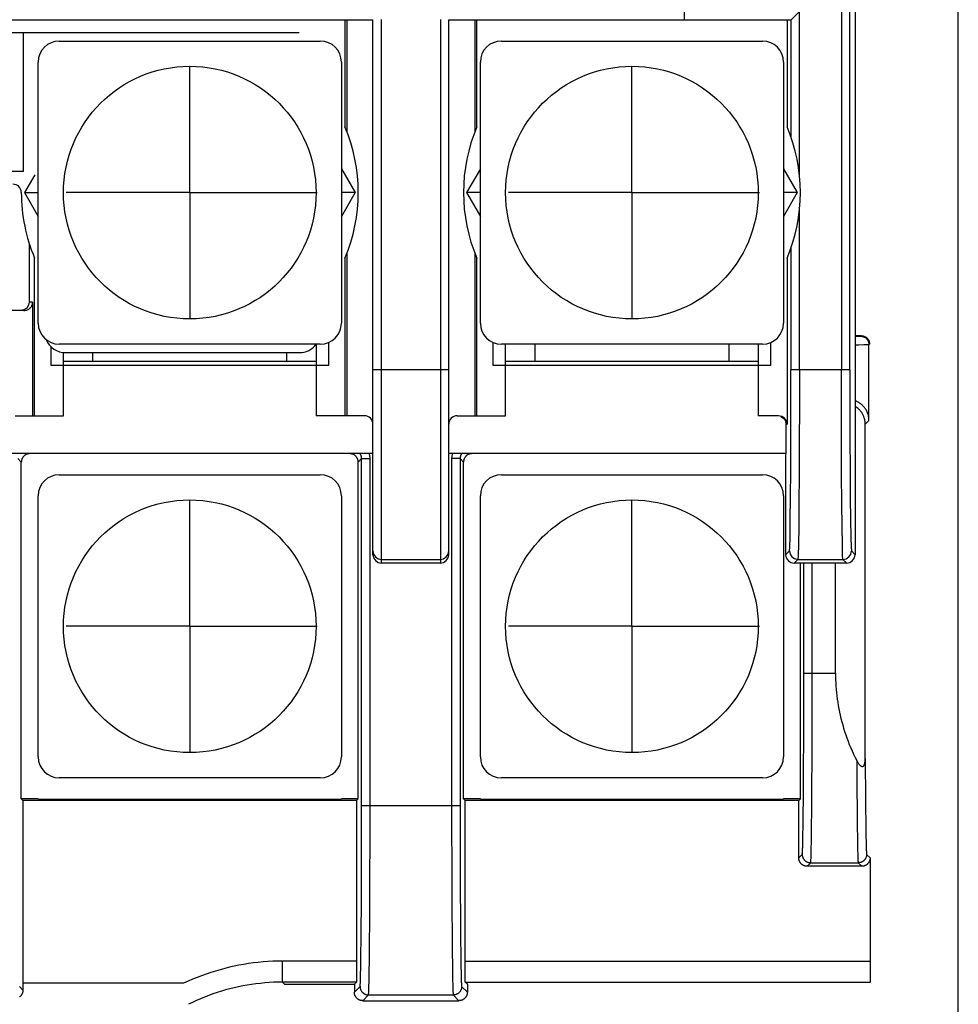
# Model space of a CAD drawing. Header units: millimetres. Extents: x 62 to 842, y -230 to 658.
# Tile 14 of 28: x 397 to 420, y 161 to 184. Entities that reach past the tile are written whole.
import ezdxf

# ---------------------------------------------------------------- set-up
doc = ezdxf.new("R2010")
doc.units = ezdxf.units.MM
doc.layers.add('10', color=3, linetype='CONTINUOUS')
doc.layers.add('17', color=6, linetype='CONTINUOUS')

msp = doc.modelspace()

# ---------------------------------------------------------------- linework, layer by layer
at = {"layer": '10'}
msp.add_line((419.55, 157.172), (419.55, 226.828), dxfattribs=at)
at = {"layer": '17'}
for p, q in [((413.05, 183.972), (413.05, 185.277)), ((417.1, 185.072), (417.1, 171.272)), ((416.773, 184.946), (416.773, 175.661)), ((416.973, 175.661), (416.973, 184.946)), ((415.776, 180.305), (415.776, 184.172)), ((386.45, 183.972), (405.65, 183.972)), ((386.45, 183.972), (405.65, 183.972)), ((404.984, 183.972), (404.984, 181.43)), ((405.03, 183.972), (405.031, 181.315)), ((405.65, 171.272), (405.65, 183.972)), ((405.85, 171.072), (405.85, 183.985)), ((407.25, 183.985), (407.25, 171.072)), ((407.45, 183.972), (415.576, 183.972)), ((407.45, 171.272), (407.45, 183.972)), ((408.069, 183.972), (408.069, 181.315)), ((408.116, 181.43), (408.116, 183.972)), ((415.484, 183.972), (415.484, 181.43)), ((415.576, 183.972), (415.576, 181.19)), ((388.2, 183.672), (403.9, 183.672)), ((397.35, 180.372), (397.35, 183.672)), ((398.2, 183.472), (404.4, 183.472)), ((408.7, 183.472), (414.9, 183.472)), ((397.7, 176.772), (397.7, 182.972)), ((404.9, 182.972), (404.9, 176.772)), ((408.2, 176.772), (408.2, 182.972)), ((415.4, 182.972), (415.4, 176.772)), ((401.3, 179.872), (401.3, 182.856)), ((411.8, 179.872), (411.8, 182.856)), ((404.9, 182.172), (404.9, 177.372)), ((408.2, 177.372), (408.2, 182.172)), ((415.4, 182.172), (415.4, 177.372)), ((397.35, 180.372), (394.75, 180.372)), ((404.9, 180.437), (405.226, 179.872)), ((408.2, 180.437), (407.874, 179.872)), ((415.4, 180.437), (415.726, 179.872)), ((397.617, 180.293), (397.374, 179.872)), ((397.7, 177.372), (397.7, 180.227)), ((397.374, 179.872), (397.7, 179.872)), ((397.374, 179.872), (397.7, 179.307)), ((401.3, 179.872), (398.365, 179.872)), ((401.3, 179.872), (404.328, 179.872)), ((401.3, 179.872), (401.3, 176.892)), ((405.226, 179.872), (404.9, 179.872)), ((405.226, 179.872), (404.9, 179.307)), ((408.2, 179.872), (407.874, 179.872)), ((407.874, 179.872), (408.2, 179.307)), ((411.8, 179.872), (408.865, 179.872)), ((411.8, 179.872), (414.828, 179.872)), ((411.8, 179.872), (411.8, 176.892)), ((415.726, 179.872), (415.4, 179.872)), ((415.726, 179.872), (415.4, 179.307)), ((415.776, 175.661), (415.776, 179.439)), ((397.486, 178.667), (397.486, 177.272)), ((405.031, 178.43), (405.031, 174.572)), ((408.069, 178.43), (408.069, 174.572)), ((415.576, 178.554), (415.576, 175.661)), ((397.616, 174.572), (397.616, 178.314)), ((404.984, 178.314), (404.984, 174.572)), ((408.116, 174.572), (408.116, 178.314)), ((415.484, 178.314), (415.484, 174.372)), ((397.569, 177.272), (397.486, 177.272)), ((397.569, 177.272), (397.569, 174.572)), ((397.362, 177.072), (394.738, 177.072)), ((417.137, 176.472), (417.1, 176.472)), ((417.1, 176.46), (417.132, 176.461)), ((417.132, 176.461), (417.178, 176.461)), ((417.19, 176.473), (417.137, 176.472)), ((417.178, 176.461), (417.196, 176.461)), ((417.24, 176.473), (417.19, 176.473)), ((417.196, 176.461), (417.21, 176.462)), ((417.21, 176.462), (417.217, 176.462)), ((417.229, 176.462), (417.24, 176.473)), ((398, 176.218), (398, 175.772)), ((404.4, 176.272), (398.2, 176.272)), ((404.3, 176.275), (404.3, 174.572)), ((404.6, 175.772), (404.6, 176.314)), ((408.5, 176.314), (408.5, 175.772)), ((414.9, 176.272), (408.7, 176.272)), ((408.8, 174.572), (408.8, 176.272)), ((409.5, 175.872), (409.5, 176.272)), ((414.1, 176.272), (414.1, 175.872)), ((414.8, 176.272), (414.8, 174.572)), ((415.1, 175.772), (415.1, 176.314)), ((417.1, 176.26), (417.189, 176.26)), ((417.189, 176.26), (417.308, 176.261)), ((417.308, 176.261), (417.343, 176.261)), ((417.343, 176.261), (417.39, 176.261)), ((417.39, 176.261), (417.409, 176.262)), ((417.409, 176.262), (417.419, 176.262)), ((417.429, 176.262), (417.443, 176.276)), ((417.429, 174.462), (417.429, 176.262)), ((398.3, 174.572), (398.3, 176.072)), ((398.3, 175.872), (404.3, 175.872)), ((398.35, 176.072), (403.9, 176.072)), ((399, 175.872), (399, 176.072)), ((403.6, 176.072), (403.6, 175.872)), ((408.8, 175.872), (414.8, 175.872)), ((398, 175.772), (404.6, 175.772)), ((407.45, 175.661), (405.65, 175.661)), ((408.5, 175.772), (415.1, 175.772)), ((416.973, 175.661), (415.576, 175.661)), ((397.15, 174.572), (398.3, 174.572)), ((405.45, 174.572), (404.3, 174.572)), ((407.65, 174.572), (408.8, 174.572)), ((415.284, 174.572), (414.8, 174.572)), ((417.429, 174.462), (417.34, 174.373)), ((415.458, 174.372), (415.484, 174.372)), ((415.458, 174.372), (415.458, 173.672)), ((417.34, 166.428), (417.34, 174.373)), ((405.65, 173.672), (396.95, 173.672)), ((397.219, 173.553), (397.3, 173.472)), ((405.3, 173.472), (405.381, 173.553)), ((405.381, 173.553), (405.581, 173.553)), ((405.381, 165.117), (405.381, 173.553)), ((405.581, 165.108), (405.581, 173.553)), ((415.458, 173.672), (407.45, 173.672)), ((407.719, 173.553), (407.519, 173.553)), ((407.519, 173.553), (407.519, 165.316)), ((407.719, 173.553), (407.8, 173.472)), ((407.719, 173.553), (407.719, 165.316)), ((415.45, 173.672), (415.45, 171.272)), ((397.3, 165.472), (397.3, 173.472)), ((405.3, 165.472), (405.3, 173.472)), ((407.8, 165.472), (407.8, 173.472)), ((398.2, 173.172), (404.4, 173.172)), ((408.7, 173.172), (414.9, 173.172)), ((397.7, 166.472), (397.7, 172.672)), ((404.9, 172.672), (404.9, 166.472)), ((408.2, 166.472), (408.2, 172.672)), ((415.4, 172.672), (415.4, 166.472)), ((401.3, 169.572), (401.3, 172.556)), ((411.8, 169.572), (411.8, 172.556)), ((415.45, 171.272), (415.539, 171.361)), ((417.011, 171.361), (417.1, 171.272)), ((405.85, 171.161), (407.25, 171.161)), ((407.25, 171.072), (405.85, 171.072)), ((415.739, 171.161), (415.65, 171.072)), ((416.9, 171.072), (415.65, 171.072)), ((415.739, 171.161), (416.811, 171.161)), ((415.8, 165.472), (415.8, 171.072)), ((415.881, 168.257), (415.881, 171.072)), ((416.081, 168.247), (416.081, 171.072)), ((416.633, 168.455), (416.633, 171.072)), ((416.9, 171.072), (416.811, 171.161)), ((401.3, 169.572), (398.365, 169.572)), ((401.3, 169.572), (404.328, 169.572)), ((401.3, 169.572), (401.3, 166.592)), ((411.8, 169.572), (408.865, 169.572)), ((411.8, 169.572), (414.828, 169.572)), ((411.8, 169.572), (411.8, 166.592)), ((415.881, 168.455), (416.633, 168.455)), ((415.881, 167.961), (415.881, 168.257)), ((416.081, 167.938), (416.081, 168.247)), ((415.88, 167.668), (415.881, 167.961)), ((416.08, 167.632), (416.081, 167.938)), ((415.88, 167.379), (415.88, 167.668)), ((416.08, 167.329), (416.08, 167.632)), ((415.879, 167.095), (415.88, 167.379)), ((416.079, 167.032), (416.08, 167.329)), ((415.878, 166.817), (415.879, 167.095)), ((416.078, 166.741), (416.079, 167.032)), ((415.878, 166.637), (415.878, 166.817)), ((416.078, 166.552), (416.078, 166.741)), ((415.877, 166.46), (415.878, 166.637)), ((416.077, 166.367), (416.078, 166.552)), ((415.875, 166.119), (415.876, 166.287)), ((415.876, 166.287), (415.877, 166.46)), ((416.076, 166.186), (416.077, 166.367)), ((417.139, 166.382), (417.14, 166.204)), ((415.874, 165.955), (415.875, 166.119)), ((416.075, 166.01), (416.076, 166.186)), ((417.14, 166.204), (417.141, 166.03)), ((417.341, 166.174), (417.342, 166.01)), ((404.4, 165.972), (398.2, 165.972)), ((414.9, 165.972), (408.7, 165.972)), ((415.872, 165.645), (415.873, 165.797)), ((415.873, 165.797), (415.874, 165.955)), ((416.073, 165.674), (416.074, 165.839)), ((416.074, 165.839), (416.075, 166.01)), ((417.141, 166.03), (417.142, 165.862)), ((417.142, 165.862), (417.143, 165.699)), ((417.342, 166.01), (417.343, 165.851)), ((417.343, 165.851), (417.344, 165.698)), ((415.871, 165.498), (415.872, 165.645)), ((416.072, 165.514), (416.073, 165.674)), ((417.143, 165.699), (417.144, 165.541)), ((417.344, 165.698), (417.345, 165.551)), ((397.7, 165.472), (397.3, 165.472)), ((397.339, 165.433), (397.3, 165.472)), ((405.261, 165.433), (397.339, 165.433)), ((397.339, 165.433), (397.339, 161.057)), ((397.7, 165.465), (404.9, 165.465)), ((405.3, 165.472), (404.9, 165.472)), ((405.261, 165.433), (405.3, 165.472)), ((405.261, 165.433), (405.261, 161.56)), ((408.2, 165.472), (407.8, 165.472)), ((407.839, 165.433), (407.8, 165.472)), ((415.761, 165.433), (407.839, 165.433)), ((407.839, 161.56), (407.839, 165.433)), ((408.2, 165.465), (415.4, 165.465)), ((415.8, 165.472), (415.4, 165.472)), ((415.761, 165.433), (415.8, 165.472)), ((415.761, 164.072), (415.761, 165.433)), ((415.868, 165.224), (415.87, 165.358)), ((415.87, 165.358), (415.871, 165.498)), ((416.07, 165.214), (416.071, 165.361)), ((416.071, 165.361), (416.072, 165.514)), ((417.144, 165.541), (417.145, 165.389)), ((417.145, 165.389), (417.146, 165.244)), ((417.345, 165.551), (417.346, 165.409)), ((417.346, 165.409), (417.347, 165.274)), ((405.381, 165.316), (407.719, 165.316)), ((405.381, 164.822), (405.381, 165.117)), ((405.581, 164.799), (405.581, 165.108)), ((407.519, 165.316), (407.519, 165.109)), ((407.519, 165.109), (407.519, 164.8)), ((407.719, 165.316), (407.719, 165.118)), ((407.719, 165.118), (407.719, 164.823)), ((415.866, 164.978), (415.867, 165.098)), ((415.867, 165.098), (415.868, 165.224)), ((416.068, 165.074), (416.07, 165.214)), ((417.146, 165.244), (417.148, 165.105)), ((417.148, 165.105), (417.149, 164.973)), ((417.347, 165.274), (417.349, 165.146)), ((417.349, 165.146), (417.35, 165.024)), ((415.863, 164.76), (415.864, 164.865)), ((415.864, 164.865), (415.866, 164.978)), ((416.066, 164.816), (416.067, 164.941)), ((416.067, 164.941), (416.068, 165.074)), ((417.149, 164.973), (417.15, 164.848)), ((417.35, 165.024), (417.351, 164.91)), ((417.351, 164.91), (417.353, 164.803)), ((405.38, 164.529), (405.381, 164.822)), ((405.58, 164.492), (405.581, 164.799)), ((407.519, 164.8), (407.519, 164.494)), ((407.719, 164.823), (407.719, 164.53)), ((416.063, 164.589), (416.064, 164.698)), ((416.064, 164.698), (416.066, 164.816)), ((417.15, 164.848), (417.152, 164.73)), ((417.152, 164.73), (417.153, 164.62)), ((417.353, 164.803), (417.354, 164.703)), ((417.354, 164.703), (417.356, 164.611)), ((405.38, 164.24), (405.38, 164.529)), ((405.58, 164.19), (405.58, 164.492)), ((407.519, 164.494), (407.52, 164.191)), ((407.719, 164.53), (407.72, 164.241)), ((417.153, 164.62), (417.155, 164.518)), ((417.155, 164.518), (417.156, 164.424)), ((405.379, 163.956), (405.38, 164.24)), ((405.579, 163.892), (405.58, 164.19)), ((407.52, 164.191), (407.521, 163.894)), ((407.72, 164.241), (407.721, 163.957)), ((405.378, 163.678), (405.379, 163.956)), ((407.721, 163.957), (407.721, 163.771)), ((415.761, 164.072), (415.844, 164.155)), ((415.961, 163.872), (416.044, 163.955)), ((416.044, 163.955), (417.172, 163.955)), ((417.172, 163.955), (417.256, 163.872)), ((417.372, 164.155), (417.456, 164.072)), ((417.456, 164.072), (417.456, 161.6)), ((405.578, 163.602), (405.579, 163.892)), ((407.521, 163.894), (407.521, 163.699)), ((407.521, 163.699), (407.522, 163.508)), ((407.721, 163.771), (407.722, 163.588)), ((417.256, 163.872), (415.961, 163.872)), ((405.377, 163.32), (405.378, 163.497)), ((405.378, 163.497), (405.378, 163.678)), ((405.578, 163.413), (405.578, 163.602)), ((407.522, 163.508), (407.523, 163.321)), ((407.722, 163.588), (407.723, 163.409)), ((405.376, 163.148), (405.377, 163.32)), ((405.576, 163.047), (405.577, 163.227)), ((405.577, 163.227), (405.578, 163.413)), ((407.523, 163.321), (407.523, 163.138)), ((407.723, 163.409), (407.723, 163.234)), ((407.723, 163.234), (407.724, 163.064)), ((405.575, 162.871), (405.576, 163.047)), ((407.523, 163.138), (407.524, 162.959)), ((407.724, 163.064), (407.725, 162.898)), ((405.374, 162.736), (405.375, 162.897)), ((405.574, 162.7), (405.575, 162.871)), ((407.524, 162.959), (407.525, 162.786)), ((407.525, 162.786), (407.526, 162.617)), ((407.725, 162.898), (407.726, 162.737)), ((405.371, 162.432), (405.373, 162.581)), ((405.373, 162.581), (405.374, 162.736)), ((405.572, 162.375), (405.573, 162.534)), ((405.573, 162.534), (405.574, 162.7)), ((407.526, 162.617), (407.527, 162.455)), ((407.726, 162.737), (407.727, 162.582)), ((407.727, 162.582), (407.728, 162.433)), ((405.37, 162.288), (405.371, 162.432)), ((405.571, 162.222), (405.572, 162.375)), ((407.527, 162.455), (407.528, 162.298)), ((407.528, 162.298), (407.53, 162.148)), ((407.728, 162.433), (407.73, 162.289)), ((407.73, 162.289), (407.731, 162.152)), ((405.368, 162.021), (405.369, 162.151)), ((405.369, 162.151), (405.37, 162.288)), ((405.568, 161.935), (405.57, 162.075)), ((405.57, 162.075), (405.571, 162.222)), ((407.53, 162.148), (407.531, 162.005)), ((407.731, 162.152), (407.732, 162.022)), ((405.365, 161.781), (405.366, 161.898)), ((405.366, 161.898), (405.368, 162.021)), ((405.567, 161.802), (405.568, 161.935)), ((407.531, 162.005), (407.532, 161.868)), ((407.532, 161.868), (407.533, 161.739)), ((407.732, 162.022), (407.733, 161.898)), ((407.733, 161.898), (407.735, 161.782)), ((405.261, 161.62), (403.502, 161.62)), ((403.502, 161.12), (403.502, 161.62)), ((405.362, 161.572), (405.363, 161.673)), ((405.363, 161.673), (405.365, 161.781)), ((405.564, 161.559), (405.566, 161.677)), ((405.566, 161.677), (405.567, 161.802)), ((407.533, 161.739), (407.535, 161.618)), ((407.535, 161.618), (407.536, 161.504)), ((407.735, 161.782), (407.736, 161.673)), ((407.736, 161.673), (407.738, 161.572)), ((407.839, 161.62), (417.456, 161.62)), ((417.456, 161.6), (417.456, 161.482)), ((405.261, 161.501), (405.26, 161.444)), ((405.26, 161.444), (405.26, 161.389)), ((405.26, 161.389), (405.26, 161.337)), ((405.261, 161.56), (405.261, 161.501)), ((405.563, 161.449), (405.564, 161.559)), ((407.536, 161.504), (407.538, 161.398)), ((407.538, 161.398), (407.539, 161.301)), ((407.738, 161.572), (407.739, 161.479)), ((407.839, 161.501), (407.839, 161.56)), ((407.839, 161.444), (407.839, 161.501)), ((407.84, 161.389), (407.839, 161.444)), ((407.84, 161.337), (407.84, 161.389)), ((417.456, 161.482), (417.456, 161.371)), ((417.456, 161.371), (417.457, 161.29)), ((405.256, 161.12), (403.502, 161.12)), ((403.55, 161.072), (403.502, 161.12)), ((405.208, 161.072), (405.256, 161.12)), ((405.259, 161.21), (405.258, 161.189)), ((405.258, 161.189), (405.258, 161.17)), ((405.258, 161.17), (405.258, 161.154)), ((405.26, 161.29), (405.259, 161.247)), ((405.259, 161.247), (405.259, 161.21)), ((405.26, 161.337), (405.26, 161.29)), ((407.84, 161.29), (407.84, 161.337)), ((407.841, 161.247), (407.84, 161.29)), ((407.841, 161.21), (407.841, 161.247)), ((407.841, 161.179), (407.841, 161.21)), ((407.842, 161.161), (407.841, 161.179)), ((407.842, 161.147), (407.842, 161.161)), ((407.842, 161.136), (407.842, 161.147)), ((407.843, 161.12), (417.46, 161.12)), ((407.892, 161.072), (407.843, 161.12)), ((417.457, 161.29), (417.457, 161.234)), ((417.457, 161.234), (417.458, 161.189)), ((417.458, 161.189), (417.458, 161.161)), ((417.458, 161.161), (417.459, 161.147)), ((417.459, 161.147), (417.459, 161.136)), ((397.256, 161.016), (397.339, 160.933)), ((401.154, 161.094), (397.339, 161.094)), ((397.339, 161.057), (397.339, 160.933)), ((403.55, 161.072), (405.208, 161.072)), ((405.208, 161.072), (405.208, 160.88)), ((405.208, 160.88), (405.344, 161.016)), ((407.756, 161.016), (407.892, 160.88)), ((407.892, 161.072), (407.892, 160.88)), ((405.408, 160.68), (405.544, 160.816)), ((405.408, 160.68), (407.692, 160.68)), ((405.544, 160.816), (407.556, 160.816)), ((407.556, 160.816), (407.692, 160.68))]:
    msp.add_line(p, q, dxfattribs=at)
for points in [[(415.576, 183.972), (415.586, 183.982), (415.776, 184.172)], [(397.486, 177.272), (397.471, 177.196), (397.427, 177.131), (397.362, 177.087), (397.286, 177.072)], [(397.362, 177.072), (397.386, 177.073), (397.407, 177.077), (397.427, 177.082), (397.444, 177.089), (397.461, 177.096), (397.476, 177.105), (397.489, 177.114), (397.501, 177.124), (397.512, 177.135), (397.523, 177.146), (397.532, 177.158), (397.54, 177.17), (397.547, 177.183), (397.553, 177.196), (397.558, 177.21), (397.563, 177.225), (397.566, 177.24), (397.568, 177.257), (397.569, 177.272)], [(417.217, 176.462), (417.221, 176.462), (417.223, 176.462), (417.225, 176.462), (417.227, 176.462), (417.228, 176.462), (417.229, 176.462), (417.229, 176.462)], [(417.229, 176.462), (417.24, 176.462), (417.25, 176.461), (417.26, 176.46), (417.27, 176.458), (417.28, 176.456), (417.289, 176.453), (417.299, 176.45), (417.308, 176.446), (417.318, 176.442), (417.326, 176.437), (417.335, 176.432), (417.344, 176.427), (417.352, 176.421), (417.36, 176.414), (417.367, 176.407), (417.374, 176.4), (417.381, 176.393), (417.388, 176.385), (417.394, 176.377), (417.399, 176.368), (417.404, 176.36), (417.409, 176.351), (417.413, 176.341), (417.417, 176.332), (417.42, 176.322), (417.423, 176.313), (417.425, 176.303), (417.427, 176.293), (417.428, 176.283), (417.429, 176.273), (417.429, 176.262)], [(417.24, 176.473), (417.25, 176.473), (417.26, 176.472), (417.269, 176.471), (417.279, 176.469), (417.289, 176.467), (417.299, 176.464), (417.309, 176.461), (417.32, 176.457), (417.329, 176.453), (417.339, 176.448), (417.349, 176.442), (417.358, 176.436), (417.368, 176.429), (417.377, 176.421), (417.385, 176.413), (417.394, 176.404), (417.401, 176.395), (417.409, 176.385), (417.415, 176.375), (417.422, 176.364), (417.427, 176.352), (417.432, 176.34), (417.436, 176.328), (417.439, 176.315), (417.441, 176.302), (417.443, 176.289), (417.443, 176.276)], [(417.419, 176.262), (417.423, 176.262), (417.425, 176.262), (417.428, 176.262), (417.429, 176.262), (417.429, 176.262)], [(415.539, 171.361), (415.547, 171.451), (415.554, 171.7), (415.56, 172.1), (415.566, 172.634), (415.57, 173.283), (415.574, 174.023), (415.576, 174.825), (415.576, 175.661)], [(415.776, 175.661), (415.776, 174.788), (415.774, 173.948), (415.77, 173.174), (415.766, 172.493), (415.76, 171.933), (415.753, 171.515), (415.746, 171.255), (415.739, 171.161)], [(416.811, 171.161), (416.803, 171.255), (416.796, 171.515), (416.79, 171.933), (416.784, 172.493), (416.78, 173.174), (416.776, 173.948), (416.774, 174.788), (416.773, 175.661)], [(416.973, 175.661), (416.974, 174.825), (416.976, 174.023), (416.98, 173.283), (416.984, 172.634), (416.99, 172.1), (416.996, 171.7), (417.003, 171.451), (417.011, 171.361)], [(417.429, 174.462), (417.429, 174.486), (417.427, 174.509), (417.424, 174.532), (417.42, 174.554), (417.415, 174.577), (417.409, 174.599), (417.402, 174.62), (417.394, 174.641), (417.386, 174.662), (417.376, 174.681), (417.366, 174.701), (417.355, 174.719), (417.343, 174.737), (417.331, 174.754), (417.319, 174.77), (417.306, 174.786), (417.292, 174.801), (417.278, 174.815), (417.264, 174.828), (417.25, 174.84), (417.235, 174.852), (417.22, 174.863), (417.205, 174.873), (417.19, 174.883), (417.175, 174.892), (417.16, 174.9), (417.144, 174.908), (417.129, 174.915), (417.114, 174.922), (417.1, 174.927)], [(417.34, 174.373), (417.339, 174.388), (417.339, 174.403), (417.338, 174.418), (417.336, 174.434), (417.334, 174.449), (417.331, 174.464), (417.328, 174.48), (417.324, 174.495), (417.32, 174.51), (417.315, 174.525), (417.31, 174.541), (417.304, 174.556), (417.298, 174.571), (417.291, 174.587), (417.283, 174.602), (417.275, 174.617), (417.266, 174.632), (417.256, 174.647), (417.246, 174.662), (417.235, 174.677), (417.223, 174.691), (417.21, 174.706), (417.197, 174.72), (417.183, 174.734), (417.168, 174.747), (417.152, 174.76), (417.135, 174.773), (417.118, 174.785), (417.1, 174.796)], [(415.484, 174.372), (415.469, 174.449), (415.425, 174.514), (415.36, 174.557), (415.284, 174.572)], [(415.334, 174.557), (415.399, 174.514), (415.443, 174.449), (415.458, 174.372)], [(397.5, 173.672), (397.49, 173.672), (397.48, 173.671), (397.471, 173.67), (397.461, 173.668), (397.451, 173.666), (397.442, 173.663), (397.433, 173.66), (397.423, 173.657), (397.414, 173.653), (397.406, 173.648), (397.397, 173.644), (397.389, 173.638), (397.381, 173.633), (397.373, 173.627), (397.366, 173.62), (397.358, 173.614), (397.352, 173.606), (397.345, 173.599), (397.339, 173.591), (397.334, 173.583), (397.328, 173.575), (397.324, 173.566), (397.319, 173.558), (397.315, 173.549), (397.312, 173.539), (397.309, 173.53), (397.306, 173.521), (397.304, 173.511), (397.302, 173.501), (397.301, 173.492), (397.3, 173.482), (397.3, 173.472)], [(405.3, 173.472), (405.3, 173.482), (405.299, 173.492), (405.298, 173.501), (405.296, 173.511), (405.294, 173.521), (405.291, 173.53), (405.288, 173.539), (405.285, 173.549), (405.281, 173.558), (405.276, 173.566), (405.271, 173.575), (405.266, 173.583), (405.261, 173.591), (405.255, 173.599), (405.248, 173.606), (405.241, 173.614), (405.234, 173.62), (405.227, 173.627), (405.219, 173.633), (405.211, 173.638), (405.203, 173.644), (405.194, 173.648), (405.185, 173.653), (405.176, 173.657), (405.167, 173.66), (405.158, 173.663), (405.149, 173.666), (405.139, 173.668), (405.129, 173.67), (405.12, 173.671), (405.11, 173.672), (405.1, 173.672)], [(405.381, 173.553), (405.381, 173.562), (405.38, 173.57), (405.38, 173.578), (405.378, 173.586), (405.377, 173.594), (405.375, 173.602), (405.373, 173.61), (405.37, 173.618), (405.367, 173.626), (405.364, 173.634), (405.361, 173.641), (405.357, 173.648), (405.353, 173.656), (405.349, 173.663), (405.344, 173.669), (405.342, 173.672)], [(405.581, 173.553), (405.581, 173.57), (405.58, 173.586), (405.578, 173.603), (405.576, 173.619), (405.573, 173.635), (405.569, 173.651), (405.564, 173.667), (405.563, 173.672)], [(407.537, 173.672), (407.535, 173.668), (407.531, 173.652), (407.527, 173.636), (407.524, 173.62), (407.522, 173.603), (407.52, 173.587), (407.519, 173.57), (407.519, 173.553)], [(407.758, 173.672), (407.756, 173.67), (407.751, 173.663), (407.747, 173.656), (407.743, 173.649), (407.739, 173.641), (407.736, 173.634), (407.732, 173.626), (407.73, 173.618), (407.727, 173.611), (407.725, 173.603), (407.723, 173.595), (407.721, 173.586), (407.72, 173.578), (407.719, 173.57), (407.719, 173.562), (407.719, 173.553)], [(408, 173.672), (407.99, 173.672), (407.98, 173.671), (407.971, 173.67), (407.961, 173.668), (407.951, 173.666), (407.942, 173.663), (407.933, 173.66), (407.923, 173.657), (407.914, 173.653), (407.906, 173.648), (407.897, 173.644), (407.889, 173.638), (407.881, 173.633), (407.873, 173.627), (407.866, 173.62), (407.858, 173.614), (407.852, 173.606), (407.845, 173.599), (407.839, 173.591), (407.834, 173.583), (407.828, 173.575), (407.824, 173.566), (407.819, 173.558), (407.815, 173.549), (407.812, 173.539), (407.809, 173.53), (407.806, 173.521), (407.804, 173.511), (407.802, 173.501), (407.801, 173.492), (407.8, 173.482), (407.8, 173.472)], [(405.65, 171.361), (405.665, 171.285), (405.708, 171.22), (405.773, 171.177), (405.85, 171.161)], [(405.65, 171.272), (405.665, 171.196), (405.708, 171.131), (405.773, 171.087), (405.85, 171.072)], [(407.25, 171.161), (407.326, 171.177), (407.391, 171.22), (407.435, 171.285), (407.45, 171.361)], [(407.25, 171.072), (407.326, 171.087), (407.391, 171.131), (407.435, 171.196), (407.45, 171.272)], [(415.45, 171.272), (415.465, 171.196), (415.508, 171.131), (415.573, 171.087), (415.65, 171.072)], [(415.539, 171.361), (415.554, 171.286), (415.596, 171.222), (415.661, 171.178), (415.739, 171.161)], [(416.811, 171.161), (416.886, 171.176), (416.95, 171.218), (416.994, 171.283), (417.011, 171.361)], [(416.9, 171.072), (416.976, 171.087), (417.041, 171.131), (417.085, 171.196), (417.1, 171.272)], [(416.633, 168.455), (416.634, 168.379), (416.636, 168.302), (416.639, 168.226), (416.644, 168.149), (416.65, 168.073), (416.657, 167.996), (416.665, 167.919), (416.675, 167.843), (416.687, 167.766), (416.699, 167.689), (416.713, 167.613), (416.728, 167.536), (416.745, 167.459), (416.763, 167.382), (416.783, 167.305), (416.804, 167.228), (416.827, 167.151), (416.851, 167.074), (416.876, 166.997), (416.903, 166.92), (416.932, 166.843), (416.962, 166.766), (416.994, 166.689), (417.028, 166.612), (417.063, 166.535), (417.101, 166.459), (417.139, 166.382)], [(417.139, 166.382), (417.15, 166.362), (417.161, 166.344), (417.17, 166.329), (417.18, 166.315), (417.188, 166.303), (417.197, 166.292), (417.205, 166.283), (417.212, 166.275), (417.219, 166.269), (417.225, 166.263), (417.231, 166.258), (417.237, 166.255), (417.242, 166.251), (417.248, 166.249), (417.252, 166.247), (417.257, 166.245), (417.261, 166.244), (417.265, 166.243), (417.269, 166.243), (417.273, 166.243), (417.276, 166.243), (417.28, 166.244), (417.283, 166.244), (417.286, 166.245), (417.289, 166.247), (417.292, 166.248), (417.295, 166.25), (417.298, 166.253), (417.301, 166.255), (417.303, 166.258), (417.306, 166.261), (417.309, 166.264), (417.311, 166.268), (417.314, 166.273), (417.316, 166.278), (417.319, 166.283), (417.321, 166.289), (417.324, 166.295), (417.326, 166.303), (417.328, 166.311), (417.33, 166.32), (417.332, 166.331), (417.334, 166.342), (417.336, 166.356), (417.337, 166.37), (417.339, 166.387), (417.339, 166.406), (417.34, 166.428)], [(417.34, 166.428), (417.34, 166.342), (417.341, 166.174)], [(415.844, 164.155), (415.845, 164.157), (415.846, 164.162), (415.846, 164.168), (415.847, 164.177), (415.848, 164.188), (415.849, 164.201), (415.85, 164.217), (415.851, 164.235), (415.852, 164.255), (415.852, 164.277), (415.853, 164.301), (415.854, 164.328), (415.855, 164.357), (415.856, 164.388), (415.857, 164.421), (415.857, 164.456), (415.858, 164.493), (415.859, 164.533), (415.86, 164.574), (415.86, 164.618), (415.861, 164.663), (415.863, 164.76)], [(416.044, 163.955), (416.045, 163.957), (416.046, 163.962), (416.046, 163.969), (416.047, 163.978), (416.048, 163.99), (416.049, 164.003), (416.05, 164.02), (416.051, 164.038), (416.052, 164.059), (416.052, 164.083), (416.053, 164.108), (416.054, 164.136), (416.055, 164.166), (416.056, 164.198), (416.057, 164.233), (416.057, 164.27), (416.058, 164.309), (416.059, 164.35), (416.06, 164.394), (416.06, 164.439), (416.061, 164.487), (416.063, 164.589)], [(417.156, 164.424), (417.157, 164.38), (417.158, 164.338), (417.158, 164.298), (417.159, 164.26), (417.16, 164.224), (417.161, 164.191), (417.162, 164.159), (417.162, 164.13), (417.163, 164.103), (417.164, 164.079), (417.165, 164.056), (417.166, 164.036), (417.166, 164.018), (417.167, 164.002), (417.168, 163.989), (417.169, 163.977), (417.17, 163.968), (417.171, 163.962), (417.172, 163.957), (417.172, 163.955)], [(417.356, 164.611), (417.357, 164.568), (417.357, 164.528), (417.358, 164.489), (417.359, 164.452), (417.36, 164.417), (417.361, 164.385), (417.361, 164.354), (417.362, 164.326), (417.363, 164.299), (417.364, 164.275), (417.365, 164.253), (417.366, 164.234), (417.366, 164.216), (417.367, 164.201), (417.368, 164.188), (417.369, 164.177), (417.37, 164.168), (417.371, 164.162), (417.372, 164.157), (417.372, 164.155)], [(415.961, 163.872), (415.951, 163.872), (415.941, 163.873), (415.931, 163.874), (415.922, 163.876), (415.912, 163.878), (415.903, 163.881), (415.893, 163.884), (415.884, 163.887), (415.875, 163.891), (415.866, 163.896), (415.858, 163.901), (415.85, 163.906), (415.841, 163.911), (415.834, 163.917), (415.826, 163.924), (415.819, 163.931), (415.812, 163.938), (415.806, 163.945), (415.8, 163.953), (415.794, 163.961), (415.789, 163.969), (415.784, 163.978), (415.78, 163.987), (415.776, 163.996), (415.772, 164.005), (415.769, 164.014), (415.767, 164.023), (415.764, 164.033), (415.763, 164.043), (415.762, 164.052), (415.761, 164.062), (415.761, 164.072)], [(415.844, 164.155), (415.844, 164.145), (415.845, 164.135), (415.846, 164.125), (415.848, 164.115), (415.85, 164.105), (415.853, 164.095), (415.856, 164.086), (415.86, 164.076), (415.864, 164.067), (415.869, 164.058), (415.874, 164.05), (415.88, 164.041), (415.886, 164.033), (415.892, 164.025), (415.899, 164.018), (415.906, 164.01), (415.914, 164.004), (415.921, 163.997), (415.93, 163.991), (415.938, 163.986), (415.947, 163.98), (415.956, 163.976), (415.965, 163.972), (415.974, 163.968), (415.984, 163.965), (415.994, 163.962), (416.004, 163.959), (416.014, 163.958), (416.024, 163.956), (416.034, 163.956), (416.044, 163.955)], [(417.372, 164.155), (417.372, 164.145), (417.371, 164.135), (417.37, 164.125), (417.368, 164.115), (417.366, 164.105), (417.363, 164.095), (417.36, 164.086), (417.356, 164.076), (417.352, 164.067), (417.347, 164.058), (417.342, 164.05), (417.337, 164.041), (417.331, 164.033), (417.324, 164.025), (417.317, 164.018), (417.31, 164.01), (417.303, 164.004), (417.295, 163.997), (417.287, 163.991), (417.278, 163.986), (417.269, 163.98), (417.26, 163.976), (417.251, 163.972), (417.242, 163.968), (417.232, 163.965), (417.223, 163.962), (417.213, 163.959), (417.203, 163.958), (417.193, 163.956), (417.183, 163.956), (417.172, 163.955)], [(417.456, 164.072), (417.455, 164.062), (417.455, 164.052), (417.453, 164.043), (417.452, 164.033), (417.45, 164.023), (417.447, 164.014), (417.444, 164.005), (417.44, 163.996), (417.436, 163.987), (417.432, 163.978), (417.427, 163.969), (417.422, 163.961), (417.416, 163.953), (417.41, 163.945), (417.404, 163.938), (417.397, 163.931), (417.39, 163.924), (417.383, 163.917), (417.375, 163.911), (417.367, 163.906), (417.358, 163.901), (417.35, 163.896), (417.341, 163.891), (417.332, 163.887), (417.323, 163.884), (417.314, 163.881), (417.304, 163.878), (417.295, 163.876), (417.285, 163.874), (417.275, 163.873), (417.265, 163.872), (417.256, 163.872)], [(405.375, 162.897), (405.375, 162.979), (405.376, 163.148)], [(403.502, 161.62), (403.386, 161.619), (403.27, 161.615), (403.155, 161.609), (403.04, 161.601), (402.925, 161.59), (402.81, 161.576), (402.696, 161.561), (402.582, 161.543), (402.468, 161.522), (402.355, 161.499), (402.242, 161.474), (402.13, 161.446), (402.019, 161.416), (401.908, 161.384), (401.798, 161.349), (401.688, 161.313), (401.58, 161.273), (401.472, 161.232), (401.365, 161.188), (401.259, 161.142), (401.154, 161.094)], [(405.344, 161.016), (405.345, 161.018), (405.346, 161.022), (405.346, 161.029), (405.347, 161.038), (405.348, 161.049), (405.349, 161.062), (405.35, 161.078), (405.351, 161.095), (405.352, 161.115), (405.352, 161.138), (405.353, 161.162), (405.354, 161.189), (405.355, 161.217), (405.356, 161.248), (405.357, 161.281), (405.357, 161.317), (405.358, 161.354), (405.359, 161.393), (405.36, 161.435), (405.36, 161.478), (405.362, 161.572)], [(405.544, 160.816), (405.545, 160.818), (405.546, 160.823), (405.546, 160.829), (405.547, 160.839), (405.548, 160.85), (405.549, 160.864), (405.55, 160.88), (405.551, 160.899), (405.552, 160.92), (405.552, 160.943), (405.553, 160.969), (405.554, 160.997), (405.555, 161.027), (405.556, 161.059), (405.557, 161.094), (405.557, 161.131), (405.558, 161.17), (405.559, 161.211), (405.56, 161.254), (405.56, 161.3), (405.561, 161.348), (405.563, 161.449)], [(407.739, 161.479), (407.74, 161.435), (407.741, 161.394), (407.742, 161.355), (407.742, 161.317), (407.743, 161.282), (407.744, 161.249), (407.745, 161.218), (407.746, 161.189), (407.747, 161.162), (407.747, 161.138), (407.748, 161.116), (407.749, 161.096), (407.75, 161.078), (407.751, 161.062), (407.752, 161.049), (407.752, 161.038), (407.753, 161.029), (407.754, 161.022), (407.755, 161.018), (407.756, 161.016)], [(403.502, 161.12), (403.396, 161.119), (403.291, 161.116), (403.186, 161.11), (403.081, 161.102), (402.976, 161.092), (402.872, 161.08), (402.768, 161.066), (402.664, 161.049), (402.56, 161.031), (402.457, 161.01), (402.355, 160.987), (402.252, 160.962), (402.151, 160.934), (402.05, 160.905), (401.95, 160.873), (401.85, 160.839), (401.751, 160.804), (401.653, 160.766), (401.556, 160.726), (401.459, 160.684), (401.364, 160.64), (401.269, 160.594)], [(405.258, 161.154), (405.258, 161.141), (405.257, 161.136), (405.257, 161.131), (405.257, 161.127), (405.257, 161.124), (405.257, 161.122), (405.256, 161.121), (405.256, 161.12)], [(407.539, 161.301), (407.54, 161.255), (407.541, 161.212), (407.542, 161.17), (407.542, 161.131), (407.543, 161.094), (407.544, 161.06), (407.545, 161.027), (407.546, 160.997), (407.547, 160.969), (407.547, 160.944), (407.548, 160.92), (407.549, 160.899), (407.55, 160.881), (407.551, 160.864), (407.552, 160.85), (407.552, 160.839), (407.553, 160.83), (407.554, 160.823), (407.555, 160.818), (407.556, 160.816)], [(407.843, 161.12), (407.843, 161.121), (407.843, 161.122), (407.843, 161.124), (407.843, 161.127), (407.843, 161.131), (407.842, 161.136)], [(417.459, 161.136), (417.459, 161.131), (417.459, 161.127), (417.459, 161.124), (417.46, 161.122), (417.46, 161.121), (417.46, 161.12)], [(397.339, 160.933), (397.339, 160.923), (397.339, 160.914), (397.337, 160.904), (397.336, 160.895), (397.334, 160.885), (397.331, 160.876), (397.328, 160.866), (397.325, 160.857), (397.321, 160.847), (397.316, 160.838), (397.311, 160.829), (397.306, 160.82), (397.3, 160.812), (397.293, 160.804), (397.287, 160.796), (397.28, 160.789), (397.272, 160.782), (397.264, 160.775), (397.256, 160.769)], [(405.344, 161.016), (405.344, 161.006), (405.345, 160.996), (405.346, 160.986), (405.348, 160.976), (405.35, 160.966), (405.353, 160.956), (405.356, 160.947), (405.36, 160.937), (405.364, 160.928), (405.369, 160.919), (405.374, 160.91), (405.38, 160.902), (405.386, 160.894), (405.392, 160.886), (405.399, 160.878), (405.406, 160.871), (405.414, 160.864), (405.421, 160.858), (405.43, 160.852), (405.438, 160.846), (405.447, 160.841), (405.456, 160.837), (405.465, 160.832), (405.474, 160.829), (405.484, 160.825), (405.494, 160.822), (405.504, 160.82), (405.514, 160.818), (405.524, 160.817), (405.534, 160.816), (405.544, 160.816)], [(407.756, 161.016), (407.756, 161.006), (407.755, 160.996), (407.754, 160.986), (407.752, 160.976), (407.75, 160.966), (407.747, 160.956), (407.743, 160.947), (407.74, 160.937), (407.735, 160.928), (407.731, 160.919), (407.726, 160.91), (407.72, 160.902), (407.714, 160.894), (407.708, 160.886), (407.701, 160.878), (407.694, 160.871), (407.686, 160.864), (407.678, 160.858), (407.67, 160.852), (407.662, 160.846), (407.653, 160.841), (407.644, 160.837), (407.635, 160.832), (407.625, 160.829), (407.616, 160.825), (407.606, 160.822), (407.596, 160.82), (407.586, 160.818), (407.576, 160.817), (407.566, 160.816), (407.556, 160.816)], [(405.408, 160.68), (405.398, 160.681), (405.389, 160.681), (405.379, 160.683), (405.369, 160.684), (405.36, 160.686), (405.35, 160.689), (405.341, 160.692), (405.332, 160.696), (405.323, 160.7), (405.314, 160.704), (405.305, 160.709), (405.297, 160.714), (405.289, 160.72), (405.281, 160.726), (405.274, 160.732), (405.267, 160.739), (405.26, 160.746), (405.254, 160.754), (405.248, 160.761), (405.242, 160.769), (405.237, 160.778), (405.232, 160.786), (405.227, 160.795), (405.223, 160.804), (405.22, 160.813), (405.217, 160.822), (405.214, 160.832), (405.212, 160.841), (405.21, 160.851), (405.209, 160.861), (405.209, 160.871), (405.208, 160.88)], [(407.892, 160.88), (407.891, 160.871), (407.891, 160.861), (407.889, 160.851), (407.888, 160.841), (407.886, 160.832), (407.883, 160.822), (407.88, 160.813), (407.876, 160.804), (407.872, 160.795), (407.868, 160.786), (407.863, 160.778), (407.858, 160.769), (407.852, 160.761), (407.846, 160.754), (407.84, 160.746), (407.833, 160.739), (407.826, 160.732), (407.818, 160.726), (407.811, 160.72), (407.803, 160.714), (407.794, 160.709), (407.786, 160.704), (407.777, 160.7), (407.768, 160.696), (407.759, 160.692), (407.75, 160.689), (407.74, 160.686), (407.731, 160.684), (407.721, 160.683), (407.711, 160.681), (407.701, 160.681), (407.692, 160.68)]]:
    msp.add_lwpolyline(points, dxfattribs=at)
for centre in [(401.3, 179.872), (411.8, 179.872), (401.3, 169.572), (411.8, 169.572)]:
    msp.add_circle(centre, 3, dxfattribs=at)
for centre, radius, start, end in [((398.2, 182.972), 0.5, 90, 180), ((404.4, 182.972), 0.5, 0, 90), ((408.7, 182.972), 0.5, 90, 180), ((414.9, 182.972), 0.5, 0, 90), ((401.3, 179.872), 4, 337.0735, 22.9265), ((411.8, 179.872), 4, 157.0735, 202.9265), ((411.8, 179.872), 4, 337.0735, 22.9265), ((397.1, 179.872), 0.2, 0, 90), ((401.3, 179.872), 4, 180, 202.9265), ((398.2, 176.772), 0.5, 180, 270), ((404.4, 176.772), 0.5, 270, 0), ((408.7, 176.772), 0.5, 180, 270), ((414.9, 176.772), 0.5, 270, 0), ((398.35, 176.572), 0.5, 202.3924, 270), ((403.909, 176.549), 0.477, 268.8601, 324.922), ((405.45, 174.372), 0.2, 0, 90), ((407.65, 174.372), 0.2, 90, 180), ((398.2, 172.672), 0.5, 90, 180), ((404.4, 172.672), 0.5, 0, 90), ((408.7, 172.672), 0.5, 90, 180), ((414.9, 172.672), 0.5, 0, 90), ((398.2, 166.472), 0.5, 180, 270), ((404.4, 166.472), 0.5, 270, 0), ((408.7, 166.472), 0.5, 180, 270), ((414.9, 166.472), 0.5, 270, 0)]:
    msp.add_arc(centre, radius, start, end, dxfattribs=at)

doc.saveas('drawing.dxf')
